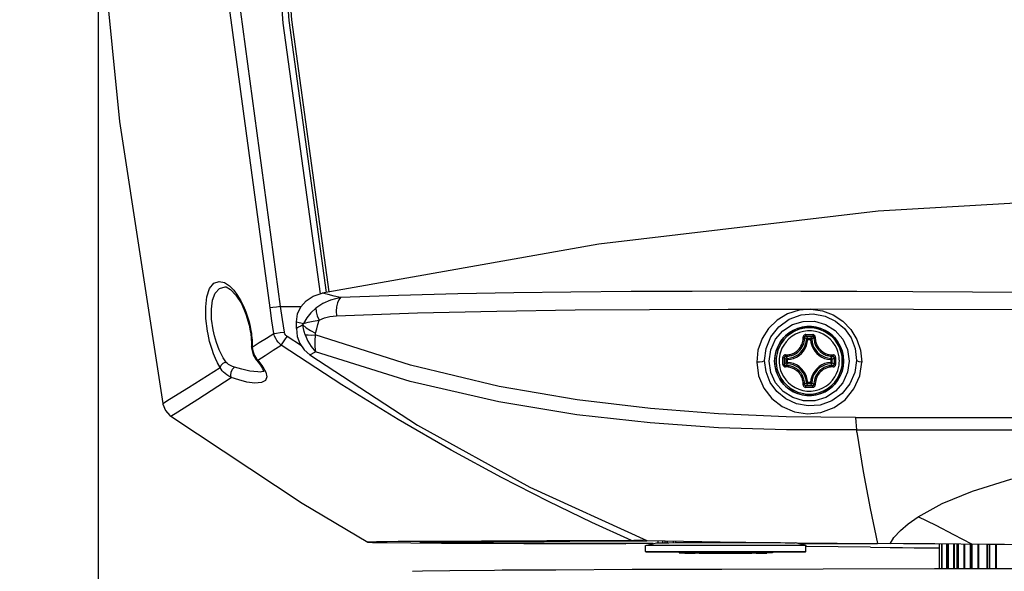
# Model space of a CAD drawing. Extents: x 0 to 420, y 0 to 297.
# Tile 19 of 93: x 80 to 105, y 194 to 209. Entities that reach past the tile are written whole.
import ezdxf

# ---------------------------------------------------------------- set-up
doc = ezdxf.new("R2010")
doc.units = 0
doc.header["$LTSCALE"] = 23.1
doc.layers.get('0').update_dxf_attribs({"linetype": 'CONTINUOUS'})
doc.layers.add('02___PRT_ALL_AXES', color=7, linetype='CONTINUOUS')
doc.layers.add('DIM_PILOTEES', color=7, linetype='CONTINUOUS')
doc.dimstyles.get("Standard").update_dxf_attribs({"dimtxt": 2.5, "dimasz": 2.5, "dimexe": 1.25, "dimexo": 0.625, "dimtad": 1, "dimcen": 2.5, "dimazin": 3, "dimtfac": 1, "dimtmove": 0, "dimatfit": 3})

# ---------------------------------------------------------------- blocks, each defined once
blk = doc.blocks.new('_FILLED')
at = {"color": 0, "linetype": 'BYBLOCK'}
blk.add_solid([(0, 0), (-1, 0.1667), (-1, -0.1667)], dxfattribs=at)
blk = doc.blocks.new('*D0')
at = {"layer": 'DIM_PILOTEES', "color": 2, "linetype": 'CONTINUOUS'}
for p, q in [((111.885, 239.747), (58.422, 239.747)), ((60.422, 239.747), (60.422, 212.139)), ((60.422, 174.032), (60.422, 201.639)), ((99.933, 174.032), (58.422, 174.032))]:
    blk.add_line(p, q, dxfattribs=at)
at = {"layer": 'DIM_PILOTEES', "color": 2, "linetype": 'CONTINUOUS', "xscale": 3, "yscale": 3, "zscale": 3}
for p, rotation in [((60.422, 239.747), 90), ((60.422, 174.032), 270)]:
    blk.add_blockref('_FILLED', p, dxfattribs=dict(at, rotation=rotation))
blk = doc.blocks.new('*D1')
at = {"layer": 'DIM_PILOTEES', "color": 2, "linetype": 'CONTINUOUS'}
for p, q in [((111.529, 261.07), (43.254, 261.07)), ((45.254, 261.07), (45.254, 222.801)), ((45.254, 174.032), (45.254, 212.301)), ((99.933, 174.032), (43.254, 174.032))]:
    blk.add_line(p, q, dxfattribs=at)
at = {"layer": 'DIM_PILOTEES', "color": 2, "linetype": 'CONTINUOUS', "xscale": 3, "yscale": 3, "zscale": 3}
for p, rotation in [((45.254, 261.07), 90), ((45.254, 174.032), 270)]:
    blk.add_blockref('_FILLED', p, dxfattribs=dict(at, rotation=rotation))
blk = doc.blocks.new('*D5')
at = {"layer": 'DIM_PILOTEES', "color": 2, "linetype": 'CONTINUOUS'}
for p, q in [((81.75, 210.168), (81.75, 159.698)), ((144.388, 210.169), (144.388, 159.698)), ((81.75, 161.698), (105.369, 161.698)), ((144.388, 161.698), (120.769, 161.698))]:
    blk.add_line(p, q, dxfattribs=at)
at = {"layer": 'DIM_PILOTEES', "color": 2, "linetype": 'CONTINUOUS', "xscale": 3, "yscale": 3, "zscale": 3, "rotation": 180}
blk.add_blockref('_FILLED', (81.75, 161.698), dxfattribs=at)
at = {"layer": 'DIM_PILOTEES', "color": 2, "linetype": 'CONTINUOUS', "xscale": 3, "yscale": 3, "zscale": 3}
blk.add_blockref('_FILLED', (144.388, 161.698), dxfattribs=at)

msp = doc.modelspace()

# ---------------------------------------------------------------- linework, layer by layer
at = {"color": 7, "linetype": 'CONTINUOUS'}
for p, q in [((86.578, 208.546), (87.551, 201.486)), ((94.838, 202.782), (87.603, 201.504)), ((85.071, 201.668), (85.072, 201.668)), ((86.521, 201.155), (87.058, 201.155)), ((86.933, 200.579), (86.933, 200.757)), ((85.7, 200.662), (85.728, 200.52)), ((85.728, 200.52), (85.741, 200.437)), ((85.741, 200.437), (85.761, 200.197)), ((85.761, 200.197), (85.762, 200.121)), ((85.762, 200.121), (85.763, 200.073)), ((85.762, 200.121), (85.762, 200.121)), ((85.763, 200.073), (85.803, 199.894)), ((85.803, 199.894), (85.884, 199.762)), ((85.884, 199.762), (85.884, 199.762)), ((85.884, 199.762), (85.902, 199.741)), ((85.902, 199.741), (85.993, 199.626)), ((85.991, 199.443), (85.991, 199.443)), ((85.993, 199.626), (86.05, 199.532)), ((95.753, 195.041), (93.478, 195.035)), ((96.388, 194.986), (96.388, 195.038)), ((96.613, 195.034), (96.613, 194.988)), ((97.22, 195.024), (97.22, 194.99)), ((96.058, 194.919), (96.339, 194.985)), ((96.058, 194.754), (96.058, 194.919)), ((96.058, 194.919), (96.058, 194.919)), ((96.058, 194.919), (96.058, 194.919)), ((96.216, 194.956), (96.191, 194.957)), ((96.546, 194.988), (96.665, 194.988)), ((96.665, 194.988), (96.863, 194.989)), ((96.934, 194.76), (96.934, 194.72)), ((96.936, 194.76), (96.936, 194.722)), ((97.11, 194.99), (97.298, 194.99)), ((97.364, 194.76), (97.364, 194.724)), ((97.469, 194.724), (97.469, 194.76)), ((97.738, 194.761), (97.738, 194.725)), ((98.584, 194.761), (98.584, 194.725)), ((98.758, 194.991), (99.024, 194.99)), ((98.848, 194.724), (98.848, 194.761)), ((98.955, 194.76), (98.955, 194.724)), ((99.105, 194.99), (99.105, 194.997)), ((99.374, 194.76), (99.374, 194.722)), ((99.449, 194.989), (99.587, 194.989)), ((99.587, 194.989), (99.705, 194.988)), ((100.249, 194.919), (99.968, 194.985)), ((100.064, 194.963), (102.115, 194.963)), ((100.249, 194.919), (100.249, 194.919)), ((100.249, 194.754), (100.249, 194.919)), ((101.935, 194.867), (100.249, 194.887)), ((101.935, 194.867), (102.448, 194.863)), ((102.799, 194.96), (102.115, 194.964)), ((102.448, 194.863), (102.767, 194.86)), ((102.767, 194.86), (103.074, 194.857)), ((103.107, 194.957), (102.799, 194.96)), ((103.074, 194.857), (103.425, 194.854)), ((103.612, 194.954), (103.107, 194.957)), ((103.425, 194.854), (103.74, 194.851)), ((104.987, 194.943), (103.612, 194.954)), ((103.791, 194.952), (103.791, 194.313)), ((103.941, 194.951), (103.941, 194.313)), ((104.191, 194.949), (104.191, 194.314)), ((104.536, 194.946), (104.536, 194.314)), ((104.974, 194.943), (104.974, 194.315)), ((96.058, 194.754), (96.058, 194.754)), ((96.058, 194.754), (96.058, 194.754)), ((96.934, 194.72), (97.081, 194.72)), ((96.936, 194.722), (97.099, 194.721)), ((97.459, 194.718), (97.352, 194.718)), ((97.364, 194.724), (97.469, 194.724)), ((97.386, 194.722), (97.469, 194.722)), ((97.57, 194.724), (97.469, 194.724)), ((97.793, 194.724), (97.57, 194.724)), ((97.666, 194.718), (97.781, 194.717)), ((97.723, 194.717), (97.781, 194.717)), ((97.738, 194.725), (97.793, 194.724)), ((97.923, 194.718), (97.738, 194.718)), ((98.384, 194.724), (98.584, 194.723)), ((98.514, 194.717), (98.737, 194.718)), ((98.57, 194.717), (98.514, 194.717)), ((98.584, 194.725), (98.527, 194.724)), ((98.641, 194.724), (98.527, 194.724)), ((98.737, 194.718), (98.838, 194.718)), ((98.943, 194.718), (98.838, 194.718)), ((98.848, 194.724), (98.955, 194.724)), ((99.371, 194.72), (99.209, 194.72)), ((99.374, 194.722), (99.211, 194.721)), ((99.371, 194.748), (99.592, 194.749)), ((99.371, 194.722), (99.371, 194.72)), ((100.249, 194.754), (100.249, 194.754)), ((100.249, 194.754), (100.249, 194.754))]:
    msp.add_line(p, q, dxfattribs=at)
at = {"color": 9, "linetype": 'CONTINUOUS'}
for p, q in [((85.056, 201.776), (85.184, 201.692)), ((98.212, 201.085), (100.374, 201.083)), ((86.933, 200.757), (87.118, 200.713)), ((87.118, 200.713), (87.106, 200.674)), ((85.724, 200.635), (85.746, 200.523)), ((85.746, 200.523), (85.756, 200.461)), ((85.756, 200.461), (85.764, 200.399)), ((87.068, 200.125), (86.691, 200.372)), ((100.294, 200.294), (100.261, 200.296)), ((100.294, 200.327), (100.368, 200.327)), ((100.294, 200.294), (100.368, 200.294)), ((100.368, 200.294), (100.401, 200.296)), ((85.781, 200.095), (85.762, 200.121)), ((85.781, 200.155), (85.781, 200.095)), ((85.781, 200.095), (85.789, 200.029)), ((85.789, 200.029), (85.802, 199.97)), ((85.802, 199.97), (85.819, 199.918)), ((88.12, 199.108), (86.537, 200.148)), ((87.288, 199.888), (87.432, 199.973)), ((85.924, 199.749), (85.884, 199.762)), ((85.889, 199.79), (85.924, 199.749)), ((85.924, 199.749), (86.057, 199.58)), ((99.438, 199.851), (99.43, 199.73)), ((99.645, 199.732), (99.645, 199.823)), ((99.645, 199.641), (99.645, 199.732)), ((99.684, 199.732), (99.684, 199.822)), ((99.684, 199.642), (99.684, 199.732)), ((99.734, 199.693), (99.734, 199.767)), ((99.767, 199.767), (99.734, 199.767)), ((99.767, 199.693), (99.734, 199.693)), ((99.767, 199.693), (99.767, 199.767)), ((99.847, 199.683), (99.767, 199.693)), ((100.895, 199.767), (100.928, 199.767)), ((100.895, 199.767), (100.895, 199.693)), ((100.895, 199.693), (100.928, 199.693)), ((100.928, 199.767), (100.928, 199.693)), ((100.984, 199.822), (100.984, 199.732)), ((100.984, 199.732), (100.984, 199.642)), ((101.023, 199.823), (101.023, 199.732)), ((101.023, 199.732), (101.023, 199.641)), ((101.224, 199.609), (101.232, 199.73)), ((85.991, 199.443), (85.93, 199.444)), ((86.057, 199.58), (86.136, 199.435)), ((100.294, 199.166), (100.261, 199.164)), ((100.368, 199.166), (100.294, 199.166)), ((100.368, 199.133), (100.294, 199.133)), ((100.378, 199.246), (100.368, 199.166)), ((100.368, 199.166), (100.401, 199.164)), ((100.411, 199.24), (100.401, 199.164)), ((83.441, 198.622), (83.441, 198.622)), ((83.655, 198.287), (83.655, 198.287)), ((96.388, 194.986), (96.388, 195.038)), ((96.497, 195.036), (96.497, 194.987)), ((96.561, 195.035), (96.561, 194.988)), ((96.628, 194.988), (96.628, 195.034)), ((96.632, 194.988), (96.632, 195.034)), ((96.782, 195.031), (96.782, 194.989)), ((96.838, 195.03), (96.838, 194.989)), ((97.277, 194.99), (97.277, 195.023)), ((97.284, 194.99), (97.284, 195.023)), ((97.435, 195.02), (97.435, 194.99)), ((97.468, 195.02), (97.468, 194.99)), ((98.045, 195.011), (98.045, 194.99)), ((98.048, 195.011), (98.048, 194.99)), ((98.16, 194.991), (98.16, 195.009)), ((98.169, 194.991), (98.169, 195.009)), ((98.28, 195.008), (98.28, 194.99)), ((98.282, 195.008), (98.282, 194.99)), ((98.857, 195), (98.857, 194.99)), ((98.891, 195), (98.891, 194.99)), ((99.042, 194.99), (99.042, 194.998)), ((99.049, 194.99), (99.049, 194.998)), ((103.741, 194.313), (103.741, 194.953)), ((103.791, 194.952), (103.791, 194.313)), ((103.804, 194.313), (103.804, 194.952)), ((103.924, 194.951), (103.924, 194.313)), ((103.944, 194.951), (103.944, 194.313)), ((103.969, 194.313), (103.969, 194.951)), ((104.099, 194.95), (104.099, 194.314)), ((104.117, 194.95), (104.117, 194.314)), ((104.196, 194.949), (104.196, 194.314)), ((104.234, 194.314), (104.234, 194.949)), ((104.372, 194.947), (104.372, 194.314)), ((104.389, 194.947), (104.389, 194.314)), ((104.546, 194.946), (104.546, 194.314)), ((104.595, 194.314), (104.595, 194.946)), ((104.74, 194.945), (104.74, 194.314)), ((104.756, 194.944), (104.756, 194.314)), ((104.989, 194.943), (104.989, 194.315)), ((105.049, 194.315), (105.049, 194.942)), ((105.199, 194.941), (105.199, 194.315)), ((105.215, 194.941), (105.215, 194.315))]:
    msp.add_line(p, q, dxfattribs=at)
for points in [[(86.244, 201.114), (85.206, 208.816), (84.663, 216.571), (84.617, 224.343), (85.073, 232.162), (86.04, 239.99), (87.518, 247.759)], [(86.521, 201.155), (85.485, 208.84), (84.943, 216.578), (84.896, 224.333), (85.351, 232.136), (86.317, 239.947), (87.791, 247.698)], [(84.609, 200.513), (84.569, 200.839), (84.565, 201.141), (84.596, 201.408), (84.667, 201.62), (84.777, 201.761), (84.916, 201.809), (85.056, 201.776)], [(84.759, 200.54), (84.719, 200.824), (84.714, 201.087), (84.745, 201.319), (84.814, 201.505), (84.924, 201.627), (85.071, 201.668)], [(85.184, 201.692), (85.299, 201.577), (85.398, 201.443), (85.483, 201.302), (85.554, 201.159), (85.612, 201.018), (85.659, 200.883), (85.696, 200.755), (85.724, 200.635)], [(88.084, 201.385), (87.92, 201.425), (87.76, 201.465), (87.603, 201.504)], [(113.218, 201.504), (111.32, 201.505), (109.425, 201.51), (107.792, 201.515), (106.165, 201.522), (104.601, 201.529), (103.045, 201.536), (101.575, 201.542), (100.114, 201.547), (98.689, 201.549), (97.274, 201.548), (95.68, 201.542), (94.102, 201.53), (92.617, 201.51), (91.15, 201.482), (89.605, 201.44), (88.084, 201.385)], [(88.084, 201.385), (87.823, 201.322), (87.625, 201.235), (87.445, 201.111)], [(88.084, 201.385), (88.038, 201.329), (88.004, 201.249), (87.982, 201.147), (87.975, 201.031), (87.985, 200.911)], [(86.519, 201.155), (86.411, 201.138), (86.315, 201.124), (86.244, 201.114)], [(86.343, 200.451), (86.295, 200.775), (86.244, 201.114)], [(86.619, 200.487), (86.57, 200.813), (86.519, 201.155)], [(87.445, 201.111), (87.315, 200.985), (87.207, 200.854), (87.118, 200.713)], [(87.445, 201.111), (87.45, 201.014), (87.479, 200.907), (87.531, 200.797)], [(87.985, 200.911), (90.097, 200.986), (92.174, 201.035), (94.216, 201.064), (96.157, 201.079), (98.212, 201.085)], [(100.374, 201.083), (100.067, 201.057), (99.766, 200.96), (99.497, 200.798), (99.272, 200.58), (99.101, 200.314), (98.994, 200.012), (98.961, 199.702)], [(99.167, 199.744), (99.206, 200.058), (99.332, 200.363), (99.539, 200.626), (99.809, 200.821), (100.122, 200.935), (100.44, 200.959), (100.746, 200.902), (101.024, 200.769), (101.255, 200.576), (101.428, 200.334), (101.537, 200.053), (101.573, 199.746)], [(100.374, 201.083), (100.679, 201.04), (100.961, 200.934), (101.212, 200.768), (101.422, 200.55), (101.579, 200.292), (101.674, 200.009), (101.705, 199.704)], [(113.219, 201.047), (109.521, 201.051), (106.241, 201.062), (103.059, 201.075), (100.374, 201.083)], [(87.118, 200.713), (87.237, 200.743), (87.373, 200.771), (87.531, 200.797)], [(87.431, 200.461), (87.464, 200.573), (87.497, 200.685), (87.531, 200.797)], [(87.531, 200.797), (87.665, 200.855), (87.806, 200.891), (87.985, 200.911)], [(84.874, 199.679), (84.818, 199.798), (84.77, 199.915), (84.729, 200.029), (84.695, 200.138), (84.667, 200.241), (84.644, 200.337), (84.625, 200.428), (84.609, 200.513)], [(85.088, 199.712), (85.022, 199.813), (84.966, 199.916), (84.918, 200.019), (84.878, 200.118), (84.845, 200.213), (84.817, 200.302), (84.794, 200.386), (84.774, 200.465), (84.759, 200.54)], [(85.781, 200.095), (85.962, 200.209), (86.149, 200.328), (86.343, 200.451)], [(86.343, 200.451), (86.414, 200.459), (86.51, 200.471), (86.619, 200.487)], [(86.537, 200.148), (86.496, 200.183), (86.459, 200.222), (86.424, 200.267), (86.392, 200.32), (86.364, 200.381), (86.343, 200.451)], [(86.691, 200.372), (86.674, 200.385), (86.66, 200.399), (86.647, 200.416), (86.635, 200.436), (86.625, 200.46), (86.619, 200.487)], [(87.106, 200.674), (87.048, 200.642), (86.99, 200.61), (86.933, 200.579)], [(87.106, 200.674), (87.193, 200.599), (87.302, 200.528), (87.431, 200.461)], [(87.159, 200.417), (87.133, 200.501), (87.116, 200.583), (87.106, 200.674)], [(87.431, 200.461), (87.428, 200.444), (87.426, 200.428), (87.427, 200.411)], [(101.232, 199.73), (101.224, 199.851), (101.199, 199.971), (101.159, 200.087), (101.102, 200.197), (101.031, 200.298), (100.947, 200.388), (100.852, 200.466), (100.746, 200.53), (100.633, 200.579), (100.515, 200.613), (100.393, 200.629), (100.269, 200.629), (100.147, 200.613), (100.029, 200.579), (99.916, 200.53), (99.811, 200.466), (99.715, 200.388), (99.631, 200.298), (99.56, 200.197), (99.504, 200.087), (99.463, 199.971), (99.438, 199.851)], [(101.198, 199.732), (101.197, 199.787), (101.19, 199.852), (101.177, 199.925), (101.155, 200.004), (101.122, 200.088), (101.074, 200.179), (101.009, 200.272), (100.93, 200.358), (100.839, 200.433), (100.738, 200.496), (100.63, 200.544), (100.517, 200.577), (100.4, 200.594), (100.282, 200.595), (100.165, 200.58), (100.05, 200.549), (99.941, 200.502), (99.84, 200.441), (99.748, 200.367), (99.667, 200.282), (99.599, 200.188), (99.549, 200.095), (99.515, 200.009), (99.492, 199.929), (99.478, 199.854), (99.471, 199.788), (99.469, 199.732)], [(101.121, 199.732), (101.119, 199.782), (101.113, 199.841), (101.101, 199.908), (101.081, 199.979), (101.051, 200.056), (101.008, 200.139), (100.948, 200.224), (100.877, 200.302), (100.794, 200.37), (100.702, 200.427), (100.604, 200.471), (100.501, 200.501), (100.394, 200.516), (100.287, 200.517), (100.18, 200.503), (100.076, 200.475), (99.977, 200.433), (99.885, 200.378), (99.801, 200.31), (99.727, 200.233), (99.666, 200.147), (99.62, 200.063), (99.589, 199.985), (99.568, 199.911), (99.555, 199.844), (99.549, 199.783), (99.548, 199.732)], [(100.244, 200.421), (100.231, 200.42), (100.217, 200.416), (100.205, 200.409), (100.195, 200.4), (100.187, 200.39), (100.182, 200.38), (100.178, 200.37), (100.177, 200.361), (100.177, 200.353)], [(100.244, 200.421), (100.334, 200.421), (100.425, 200.421)], [(100.244, 200.421), (100.244, 200.41), (100.244, 200.4), (100.244, 200.391), (100.244, 200.385), (100.244, 200.382)], [(100.425, 200.421), (100.425, 200.41), (100.425, 200.4), (100.425, 200.391), (100.424, 200.385), (100.424, 200.382)], [(100.492, 200.353), (100.492, 200.361), (100.49, 200.37), (100.487, 200.38), (100.482, 200.39), (100.474, 200.4), (100.463, 200.409), (100.451, 200.416), (100.438, 200.42), (100.425, 200.421)], [(85.764, 200.399), (85.77, 200.337), (85.776, 200.276)], [(85.776, 200.276), (85.779, 200.215), (85.781, 200.155)], [(86.537, 200.148), (86.577, 200.205), (86.63, 200.283), (86.691, 200.372)], [(87.159, 200.417), (87.232, 200.25), (87.322, 200.105), (87.432, 199.973)], [(87.159, 200.417), (87.237, 200.411), (87.327, 200.409), (87.427, 200.411)], [(87.427, 200.411), (87.413, 200.246), (87.415, 200.103), (87.432, 199.973)], [(101.541, 198.255), (99.73, 198.274), (97.963, 198.348), (96.182, 198.487), (94.272, 198.718), (92.234, 199.069), (89.911, 199.62), (87.427, 200.411)], [(99.714, 199.89), (99.746, 199.89), (99.78, 199.893), (99.812, 199.898), (99.839, 199.904), (99.863, 199.91), (99.885, 199.918), (99.907, 199.927), (99.93, 199.938), (99.954, 199.951), (99.981, 199.968), (100.01, 199.99), (100.039, 200.015), (100.067, 200.045), (100.094, 200.079), (100.118, 200.117), (100.139, 200.159), (100.156, 200.203), (100.167, 200.246), (100.174, 200.286), (100.176, 200.321), (100.177, 200.353)], [(99.718, 199.856), (99.752, 199.856), (99.788, 199.859), (99.822, 199.864), (99.851, 199.87), (99.876, 199.877), (99.9, 199.886), (99.923, 199.895), (99.948, 199.906), (99.974, 199.921), (100.002, 199.939), (100.033, 199.962), (100.064, 199.989), (100.094, 200.021), (100.123, 200.057), (100.149, 200.097), (100.171, 200.142), (100.189, 200.189), (100.201, 200.235), (100.208, 200.277), (100.211, 200.315), (100.211, 200.349)], [(99.765, 199.8), (99.841, 199.81), (99.915, 199.83), (99.985, 199.862), (100.05, 199.903), (100.108, 199.953), (100.158, 200.011), (100.2, 200.076), (100.231, 200.146), (100.252, 200.22), (100.261, 200.296)], [(99.767, 199.767), (99.847, 199.777), (99.926, 199.799), (100.001, 199.833), (100.07, 199.876), (100.131, 199.93), (100.185, 199.991), (100.228, 200.06), (100.262, 200.135), (100.284, 200.214), (100.294, 200.294)], [(100.177, 200.353), (100.186, 200.353), (100.195, 200.352), (100.203, 200.351), (100.208, 200.35), (100.211, 200.349)], [(100.244, 200.382), (100.234, 200.38), (100.224, 200.376), (100.217, 200.368), (100.212, 200.359), (100.211, 200.349)], [(100.261, 200.296), (100.244, 200.314), (100.228, 200.332), (100.211, 200.349)], [(100.294, 200.327), (100.278, 200.346), (100.261, 200.364), (100.244, 200.382)], [(100.244, 200.382), (100.334, 200.382), (100.424, 200.382)], [(100.294, 200.327), (100.284, 200.326), (100.275, 200.321), (100.268, 200.314), (100.263, 200.306), (100.261, 200.296)], [(100.294, 200.294), (100.294, 200.313), (100.294, 200.32), (100.294, 200.325), (100.294, 200.327)], [(100.368, 200.327), (100.387, 200.346), (100.405, 200.364), (100.424, 200.382)], [(100.401, 200.296), (100.399, 200.306), (100.394, 200.314), (100.387, 200.321), (100.378, 200.326), (100.368, 200.327)], [(100.368, 200.294), (100.368, 200.313), (100.368, 200.32), (100.368, 200.325), (100.368, 200.327)], [(100.368, 200.294), (100.378, 200.214), (100.4, 200.135), (100.433, 200.06), (100.477, 199.991), (100.531, 199.93), (100.592, 199.876), (100.661, 199.833), (100.736, 199.799), (100.815, 199.777), (100.895, 199.767)], [(100.401, 200.296), (100.42, 200.314), (100.439, 200.332), (100.458, 200.349)], [(100.401, 200.296), (100.411, 200.22), (100.431, 200.146), (100.463, 200.076), (100.504, 200.011), (100.554, 199.953), (100.612, 199.903), (100.677, 199.862), (100.747, 199.83), (100.821, 199.81), (100.897, 199.8)], [(100.458, 200.349), (100.456, 200.359), (100.452, 200.368), (100.444, 200.376), (100.435, 200.38), (100.424, 200.382)], [(100.492, 200.353), (100.482, 200.353), (100.473, 200.352), (100.466, 200.351), (100.46, 200.35), (100.458, 200.349)], [(100.458, 200.349), (100.458, 200.314), (100.461, 200.276), (100.467, 200.242), (100.473, 200.212), (100.481, 200.186), (100.49, 200.162), (100.5, 200.137), (100.512, 200.112), (100.528, 200.084), (100.548, 200.054), (100.573, 200.022), (100.601, 199.992), (100.631, 199.965), (100.663, 199.941), (100.692, 199.922), (100.719, 199.908), (100.744, 199.896), (100.768, 199.886), (100.792, 199.878), (100.818, 199.87), (100.846, 199.864), (100.879, 199.859), (100.916, 199.856), (100.951, 199.856)], [(100.492, 200.353), (100.492, 200.32), (100.495, 200.285), (100.5, 200.252), (100.507, 200.225), (100.514, 200.2), (100.522, 200.177), (100.532, 200.154), (100.544, 200.13), (100.558, 200.104), (100.577, 200.076), (100.601, 200.046), (100.627, 200.018), (100.655, 199.993), (100.685, 199.97), (100.712, 199.953), (100.737, 199.939), (100.76, 199.928), (100.783, 199.919), (100.806, 199.911), (100.83, 199.904), (100.857, 199.898), (100.888, 199.893), (100.922, 199.89), (100.955, 199.89)], [(85.819, 199.918), (85.839, 199.871), (85.862, 199.83), (85.889, 199.79)], [(85.924, 199.749), (86.12, 199.876), (86.324, 200.009), (86.537, 200.148)], [(101.573, 197.935), (99.743, 197.934), (97.964, 197.99), (96.174, 198.113), (94.262, 198.329), (92.225, 198.665), (89.907, 199.199), (87.432, 199.973)], [(85.23, 199.299), (85.167, 199.332), (85.114, 199.366), (85.069, 199.401), (85.03, 199.437), (84.997, 199.473), (84.968, 199.514), (84.874, 199.679)], [(84.94, 199.563), (84.965, 199.624), (85.018, 199.678), (85.088, 199.712)], [(85.313, 199.569), (85.266, 199.586), (85.225, 199.604), (85.19, 199.622), (85.16, 199.642), (85.134, 199.662), (85.11, 199.685), (85.088, 199.712)], [(99.167, 199.744), (99.148, 199.725), (99.101, 199.71), (99.035, 199.702), (98.961, 199.702)], [(98.961, 199.702), (99.012, 199.342), (99.149, 199.022), (99.358, 198.751), (99.63, 198.539), (99.947, 198.402), (100.289, 198.349), (100.64, 198.384), (100.982, 198.513), (101.272, 198.721), (101.502, 199.002), (101.652, 199.343), (101.705, 199.704)], [(101.573, 199.746), (101.527, 199.434), (101.398, 199.137), (101.192, 198.882), (100.926, 198.693), (100.618, 198.582), (100.303, 198.557), (99.997, 198.613), (99.72, 198.744), (99.489, 198.936), (99.317, 199.173), (99.207, 199.446), (99.167, 199.744)], [(99.43, 199.73), (99.438, 199.609), (99.463, 199.489), (99.504, 199.373), (99.56, 199.263), (99.631, 199.163), (99.715, 199.072), (99.811, 198.995), (99.916, 198.93), (100.029, 198.881), (100.147, 198.848), (100.27, 198.831), (100.393, 198.831), (100.515, 198.848), (100.634, 198.881), (100.746, 198.93), (100.852, 198.995), (100.947, 199.072), (101.031, 199.163), (101.102, 199.263), (101.159, 199.373), (101.2, 199.489), (101.224, 199.609)], [(99.469, 199.732), (99.471, 199.677), (99.477, 199.611), (99.491, 199.538), (99.513, 199.46), (99.546, 199.375), (99.594, 199.284), (99.659, 199.191), (99.738, 199.105), (99.828, 199.03), (99.929, 198.967), (100.037, 198.919), (100.151, 198.887), (100.268, 198.869), (100.386, 198.868), (100.503, 198.884), (100.617, 198.915), (100.726, 198.961), (100.828, 199.022), (100.92, 199.096), (101.001, 199.181), (101.068, 199.275), (101.118, 199.368), (101.153, 199.454), (101.176, 199.534), (101.19, 199.609), (101.197, 199.675), (101.198, 199.732)], [(99.548, 199.732), (99.549, 199.682), (99.555, 199.623), (99.567, 199.556), (99.587, 199.484), (99.617, 199.408), (99.661, 199.325), (99.72, 199.24), (99.792, 199.162), (99.875, 199.093), (99.966, 199.037), (100.064, 198.993), (100.168, 198.963), (100.274, 198.947), (100.382, 198.947), (100.488, 198.96), (100.592, 198.989), (100.691, 199.031), (100.784, 199.086), (100.868, 199.154), (100.941, 199.231), (101.002, 199.317), (101.048, 199.401), (101.079, 199.479), (101.1, 199.552), (101.113, 199.62), (101.119, 199.681), (101.121, 199.732)], [(99.714, 199.89), (99.705, 199.89), (99.696, 199.888), (99.687, 199.885), (99.676, 199.879), (99.666, 199.872), (99.658, 199.861), (99.651, 199.849), (99.647, 199.835), (99.645, 199.823)], [(99.645, 199.823), (99.656, 199.823), (99.667, 199.822), (99.675, 199.822), (99.681, 199.822), (99.684, 199.822)], [(99.718, 199.856), (99.707, 199.854), (99.698, 199.849), (99.691, 199.842), (99.686, 199.832), (99.684, 199.822)], [(99.734, 199.767), (99.717, 199.785), (99.7, 199.803), (99.684, 199.822)], [(99.734, 199.693), (99.717, 199.676), (99.7, 199.659), (99.684, 199.642)], [(99.714, 199.89), (99.714, 199.88), (99.714, 199.871), (99.715, 199.863), (99.716, 199.858), (99.718, 199.856)], [(99.765, 199.8), (99.749, 199.818), (99.733, 199.837), (99.718, 199.856)], [(99.765, 199.66), (99.749, 199.643), (99.733, 199.626), (99.718, 199.608)], [(99.765, 199.8), (99.755, 199.798), (99.747, 199.793), (99.74, 199.786), (99.736, 199.777), (99.734, 199.767)], [(99.734, 199.693), (99.736, 199.683), (99.74, 199.675), (99.747, 199.667), (99.755, 199.662), (99.765, 199.66)], [(99.767, 199.767), (99.766, 199.785), (99.765, 199.793), (99.765, 199.798), (99.765, 199.8)], [(99.767, 199.693), (99.766, 199.684), (99.765, 199.668)], [(99.765, 199.668), (99.765, 199.663), (99.765, 199.66)], [(100.261, 199.164), (100.252, 199.24), (100.231, 199.314), (100.2, 199.384), (100.158, 199.449), (100.108, 199.507), (100.05, 199.557), (99.985, 199.599), (99.915, 199.63), (99.841, 199.651), (99.765, 199.66)], [(100.294, 199.166), (100.284, 199.246), (100.262, 199.325), (100.228, 199.4), (100.185, 199.469), (100.131, 199.53), (100.07, 199.584), (100.001, 199.628), (99.926, 199.661), (99.847, 199.683)], [(100.895, 199.693), (100.815, 199.683), (100.736, 199.661), (100.661, 199.628), (100.592, 199.584), (100.531, 199.53), (100.477, 199.469), (100.433, 199.4), (100.4, 199.325), (100.378, 199.246)], [(100.897, 199.66), (100.821, 199.651), (100.747, 199.63), (100.677, 199.599), (100.612, 199.557), (100.554, 199.507), (100.504, 199.449), (100.463, 199.384), (100.431, 199.314), (100.411, 199.24)], [(100.895, 199.767), (100.896, 199.785), (100.897, 199.793), (100.897, 199.798), (100.897, 199.8)], [(100.895, 199.693), (100.896, 199.684), (100.897, 199.668)], [(100.897, 199.8), (100.916, 199.818), (100.934, 199.837), (100.951, 199.856)], [(100.928, 199.767), (100.927, 199.777), (100.922, 199.786), (100.915, 199.793), (100.907, 199.798), (100.897, 199.8)], [(100.897, 199.66), (100.907, 199.662), (100.915, 199.667), (100.922, 199.675), (100.927, 199.683), (100.928, 199.693)], [(100.897, 199.668), (100.897, 199.663), (100.897, 199.66)], [(100.897, 199.66), (100.916, 199.643), (100.934, 199.626), (100.951, 199.608)], [(100.928, 199.767), (100.947, 199.785), (100.966, 199.803), (100.984, 199.822)], [(100.928, 199.693), (100.947, 199.676), (100.966, 199.659), (100.984, 199.642)], [(100.955, 199.89), (100.955, 199.88), (100.955, 199.871), (100.954, 199.863), (100.952, 199.858), (100.951, 199.856)], [(100.984, 199.822), (100.983, 199.832), (100.978, 199.842), (100.97, 199.849), (100.961, 199.854), (100.951, 199.856)], [(101.023, 199.823), (101.022, 199.836), (101.018, 199.849), (101.011, 199.861), (101.002, 199.872), (100.992, 199.879), (100.982, 199.885), (100.972, 199.888), (100.963, 199.89), (100.955, 199.89)], [(101.023, 199.823), (101.012, 199.823), (101.002, 199.822), (100.993, 199.822), (100.987, 199.822), (100.984, 199.822)], [(101.705, 199.704), (101.64, 199.712), (101.592, 199.727), (101.573, 199.746)], [(83.441, 198.622), (83.616, 198.731), (84.113, 199.042), (84.94, 199.563)], [(85.23, 199.299), (85.216, 199.363), (85.229, 199.443), (85.264, 199.518), (85.313, 199.569)], [(86.136, 199.435), (86.159, 199.315), (86.122, 199.222), (86.018, 199.166), (85.849, 199.154), (85.639, 199.182), (85.425, 199.236), (85.23, 199.299)], [(85.93, 199.444), (85.72, 199.468), (85.507, 199.514), (85.313, 199.569)], [(99.645, 199.641), (99.656, 199.641), (99.667, 199.642), (99.675, 199.642), (99.681, 199.642), (99.684, 199.642)], [(99.645, 199.641), (99.647, 199.628), (99.651, 199.615), (99.658, 199.603), (99.667, 199.592), (99.677, 199.585), (99.687, 199.579), (99.696, 199.576), (99.706, 199.574), (99.714, 199.574)], [(99.684, 199.642), (99.686, 199.632), (99.691, 199.622), (99.698, 199.614), (99.707, 199.61), (99.718, 199.608)], [(99.714, 199.574), (99.714, 199.584), (99.714, 199.593), (99.715, 199.601), (99.716, 199.606), (99.718, 199.608)], [(100.177, 199.111), (100.176, 199.144), (100.174, 199.179), (100.169, 199.212), (100.162, 199.24), (100.155, 199.264), (100.147, 199.287), (100.137, 199.31), (100.126, 199.334), (100.111, 199.36), (100.092, 199.388), (100.068, 199.418), (100.042, 199.446), (100.014, 199.472), (99.985, 199.494), (99.957, 199.512), (99.932, 199.525), (99.909, 199.536), (99.886, 199.546), (99.863, 199.554), (99.839, 199.56), (99.812, 199.566), (99.781, 199.571), (99.746, 199.574), (99.714, 199.574)], [(100.211, 199.115), (100.211, 199.15), (100.208, 199.188), (100.202, 199.222), (100.195, 199.252), (100.188, 199.278), (100.179, 199.302), (100.169, 199.327), (100.156, 199.352), (100.141, 199.38), (100.121, 199.411), (100.095, 199.442), (100.068, 199.472), (100.038, 199.499), (100.006, 199.523), (99.977, 199.542), (99.95, 199.556), (99.925, 199.568), (99.901, 199.578), (99.877, 199.586), (99.851, 199.594), (99.822, 199.6), (99.789, 199.605), (99.752, 199.608), (99.718, 199.608)], [(100.951, 199.608), (100.917, 199.608), (100.88, 199.605), (100.847, 199.6), (100.818, 199.594), (100.793, 199.587), (100.769, 199.578), (100.745, 199.569), (100.721, 199.558), (100.695, 199.544), (100.666, 199.525), (100.635, 199.502), (100.605, 199.475), (100.575, 199.444), (100.546, 199.407), (100.52, 199.367), (100.498, 199.322), (100.48, 199.275), (100.468, 199.229), (100.461, 199.187), (100.458, 199.149), (100.458, 199.115)], [(100.955, 199.574), (100.923, 199.574), (100.889, 199.571), (100.857, 199.567), (100.83, 199.561), (100.806, 199.554), (100.784, 199.546), (100.762, 199.537), (100.739, 199.527), (100.715, 199.513), (100.688, 199.496), (100.659, 199.475), (100.63, 199.449), (100.602, 199.419), (100.575, 199.385), (100.551, 199.348), (100.53, 199.306), (100.513, 199.261), (100.502, 199.218), (100.495, 199.179), (100.492, 199.143), (100.492, 199.111)], [(100.951, 199.608), (100.961, 199.61), (100.97, 199.614), (100.978, 199.622), (100.983, 199.632), (100.984, 199.642)], [(100.955, 199.574), (100.955, 199.584), (100.955, 199.593), (100.954, 199.601), (100.952, 199.606), (100.951, 199.608)], [(100.955, 199.574), (100.963, 199.575), (100.972, 199.576), (100.982, 199.579), (100.992, 199.585), (101.002, 199.592), (101.011, 199.603), (101.018, 199.615), (101.022, 199.629), (101.023, 199.641)], [(101.023, 199.641), (101.002, 199.642), (100.993, 199.642), (100.987, 199.642), (100.984, 199.642)], [(83.655, 198.287), (83.838, 198.403), (84.36, 198.738), (85.23, 199.299)], [(100.261, 199.164), (100.244, 199.147), (100.228, 199.131), (100.211, 199.115)], [(100.294, 199.133), (100.278, 199.116), (100.261, 199.098), (100.244, 199.082)], [(100.261, 199.164), (100.263, 199.155), (100.268, 199.146), (100.275, 199.139), (100.284, 199.135), (100.294, 199.133)], [(100.294, 199.166), (100.294, 199.156), (100.294, 199.14)], [(100.294, 199.14), (100.294, 199.135), (100.294, 199.133)], [(100.368, 199.166), (100.368, 199.156), (100.368, 199.14)], [(100.368, 199.133), (100.378, 199.135), (100.387, 199.139), (100.394, 199.146), (100.399, 199.154), (100.401, 199.164)], [(100.368, 199.14), (100.368, 199.135), (100.368, 199.133)], [(100.368, 199.133), (100.387, 199.116), (100.405, 199.098), (100.424, 199.082)], [(100.401, 199.164), (100.42, 199.147), (100.439, 199.131), (100.458, 199.115)], [(95.688, 195.041), (94.654, 195.516), (93.525, 196.062), (92.293, 196.692), (90.976, 197.406), (89.59, 198.205), (88.12, 199.108)], [(100.177, 199.111), (100.186, 199.111), (100.195, 199.112), (100.203, 199.113), (100.208, 199.114), (100.211, 199.115)], [(100.177, 199.111), (100.177, 199.103), (100.179, 199.094), (100.182, 199.084), (100.187, 199.074), (100.195, 199.064), (100.205, 199.055), (100.218, 199.048), (100.231, 199.044), (100.244, 199.043)], [(100.211, 199.115), (100.212, 199.105), (100.217, 199.096), (100.224, 199.088), (100.234, 199.083), (100.244, 199.082)], [(100.424, 199.082), (100.334, 199.082), (100.244, 199.082)], [(100.244, 199.043), (100.244, 199.054), (100.244, 199.064), (100.244, 199.073), (100.244, 199.079), (100.244, 199.082)], [(100.425, 199.043), (100.334, 199.043), (100.244, 199.043)], [(100.424, 199.082), (100.435, 199.083), (100.444, 199.088), (100.452, 199.096), (100.456, 199.105), (100.458, 199.115)], [(100.425, 199.043), (100.425, 199.054), (100.425, 199.064), (100.425, 199.073), (100.424, 199.079), (100.424, 199.082)], [(100.425, 199.043), (100.438, 199.044), (100.451, 199.048), (100.464, 199.055), (100.474, 199.064), (100.482, 199.074), (100.487, 199.084), (100.49, 199.094), (100.492, 199.103), (100.492, 199.111)], [(100.492, 199.111), (100.482, 199.111), (100.473, 199.112), (100.466, 199.113), (100.461, 199.114), (100.458, 199.115)], [(101.54, 198.255), (101.549, 198.142), (101.56, 198.035), (101.573, 197.935)], [(101.541, 198.255), (106.164, 198.257), (110.838, 198.259), (115.528, 198.259), (120.197, 198.258), (124.81, 198.255)], [(103.181, 195.667), (103.807, 196.015), (104.6, 196.335), (105.599, 196.642), (106.874, 196.936), (107.874, 197.113), (109.016, 197.27), (110.402, 197.402), (111.956, 197.486), (113.653, 197.503), (115.413, 197.439), (117.235, 197.282), (118.823, 197.057), (120.574, 196.687), (121.886, 196.283), (122.682, 195.94), (123.149, 195.667)], [(102.446, 194.962), (102.543, 195.125), (102.715, 195.309), (102.917, 195.477), (103.181, 195.667)], [(104.579, 194.946), (104.115, 195.193), (103.649, 195.434), (103.181, 195.667)]]:
    msp.add_lwpolyline(points, dxfattribs=at)
at = {"color": 7, "linetype": 'CONTINUOUS'}
for points in [[(85.937, 223.661), (86.019, 216.098), (86.578, 208.546)], [(86.106, 223.657), (86.187, 216.129), (86.74, 208.616), (87.714, 201.519)], [(86.172, 223.633), (86.254, 216.124), (86.806, 208.634), (87.778, 201.535)], [(81.749, 211.668), (82.315, 205.978), (83.441, 198.622)], [(138.684, 201.505), (131.449, 202.783), (124.152, 203.638), (116.817, 204.066), (109.47, 204.066), (102.135, 203.637), (94.838, 202.782)], [(85.071, 201.668), (85.097, 201.665), (85.213, 201.6), (85.355, 201.45), (85.495, 201.228), (85.614, 200.956), (85.7, 200.662)], [(86.933, 200.757), (86.962, 200.958), (87.048, 201.144), (87.187, 201.303), (87.37, 201.424), (87.603, 201.504)], [(99.285, 199.73), (99.327, 200.025), (99.451, 200.297), (99.646, 200.521), (99.894, 200.681), (100.179, 200.765), (100.474, 200.766), (100.759, 200.684), (101.01, 200.525), (101.208, 200.3), (101.334, 200.027), (101.377, 199.73)], [(86.933, 200.579), (86.956, 200.374), (87.025, 200.188), (87.137, 200.024), (87.288, 199.888)], [(99.43, 199.73), (99.44, 199.865), (99.47, 199.996), (99.519, 200.121), (99.586, 200.238), (99.67, 200.343), (99.769, 200.435), (99.88, 200.511), (100.002, 200.569), (100.13, 200.609), (100.264, 200.629), (100.398, 200.629), (100.532, 200.609), (100.66, 200.569), (100.782, 200.511), (100.893, 200.435), (100.992, 200.343), (101.076, 200.238), (101.143, 200.121), (101.192, 199.996), (101.222, 199.865), (101.233, 199.73)], [(87.288, 199.888), (90.096, 198.054), (93.035, 196.436), (96.086, 195.042)], [(101.377, 199.73), (101.334, 199.435), (101.21, 199.163), (101.016, 198.939), (100.767, 198.779), (100.483, 198.695), (100.187, 198.694), (99.902, 198.776), (99.651, 198.935), (99.454, 199.16), (99.328, 199.433), (99.285, 199.73)], [(101.233, 199.73), (101.222, 199.596), (101.193, 199.465), (101.143, 199.339), (101.076, 199.222), (100.992, 199.117), (100.893, 199.025), (100.782, 198.95), (100.66, 198.891), (100.532, 198.851), (100.398, 198.831), (100.264, 198.831), (100.131, 198.851), (100.002, 198.891), (99.88, 198.95), (99.769, 199.025), (99.67, 199.117), (99.586, 199.222), (99.519, 199.339), (99.47, 199.464), (99.44, 199.596), (99.43, 199.73)], [(86.079, 199.457), (86.02, 199.445), (85.991, 199.443)], [(86.05, 199.532), (86.075, 199.466), (86.078, 199.449)], [(86.08, 199.452), (86.085, 199.459), (86.079, 199.457)], [(83.441, 198.622), (83.444, 198.603), (83.511, 198.439), (83.629, 198.306), (83.655, 198.287)], [(83.655, 198.287), (87.086, 196.018), (88.803, 195.001)], [(101.573, 197.935), (106.183, 197.937), (110.844, 197.939), (115.52, 197.939), (120.176, 197.938), (124.776, 197.935)], [(101.581, 197.877), (101.579, 197.896), (101.577, 197.915), (101.573, 197.935)], [(101.581, 197.877), (101.747, 196.849), (101.925, 195.877), (102.115, 194.964)], [(93.478, 195.035), (91.772, 195.028), (90.497, 195.022), (89.589, 195.015), (89.023, 195.009), (88.806, 195.002), (88.802, 195.001)], [(90.156, 195.001), (90.162, 195.002), (90.331, 195.008), (90.719, 195.013), (91.312, 195.018), (92.081, 195.023), (93.003, 195.027), (94.081, 195.031), (95.33, 195.035), (96.086, 195.037)], [(96.007, 195.041), (95.914, 195.041), (95.753, 195.041)], [(96.086, 195.042), (98.004, 195.011), (100.015, 194.985), (102.115, 194.964)], [(88.802, 195.001), (88.919, 194.995), (89.306, 194.989), (89.92, 194.984), (90.729, 194.979), (91.718, 194.974), (92.873, 194.969), (94.161, 194.965), (95.542, 194.962)], [(96.253, 194.965), (95.487, 194.967), (94.407, 194.97), (93.404, 194.973), (92.487, 194.977), (91.676, 194.982), (91.006, 194.986), (90.511, 194.992), (90.223, 194.997), (90.156, 195.001)], [(96.058, 194.919), (96.068, 194.919), (96.094, 194.92), (96.137, 194.921), (96.196, 194.921), (96.271, 194.922), (96.361, 194.922), (96.466, 194.923), (96.584, 194.923), (96.715, 194.924), (96.857, 194.924), (97.01, 194.925), (97.172, 194.925), (97.342, 194.925), (97.518, 194.926), (97.7, 194.926), (97.885, 194.926), (98.073, 194.926), (98.261, 194.926), (98.448, 194.926), (98.632, 194.926), (98.813, 194.926), (98.989, 194.925), (99.158, 194.925), (99.319, 194.925), (99.47, 194.924), (99.611, 194.924), (99.74, 194.923), (99.856, 194.923), (99.959, 194.922), (100.047, 194.922), (100.12, 194.921), (100.177, 194.921), (100.218, 194.92), (100.242, 194.92), (100.249, 194.919)], [(96.058, 194.754), (96.068, 194.754), (96.094, 194.755), (96.137, 194.756), (96.196, 194.756), (96.271, 194.757), (96.361, 194.757), (96.466, 194.758), (96.584, 194.758), (96.715, 194.759), (96.857, 194.759), (97.01, 194.76), (97.172, 194.76), (97.342, 194.76), (97.518, 194.761), (97.7, 194.761), (97.885, 194.761), (98.073, 194.761), (98.261, 194.761), (98.448, 194.761), (98.632, 194.761), (98.813, 194.761), (98.989, 194.76), (99.158, 194.76), (99.319, 194.76), (99.47, 194.759), (99.611, 194.759), (99.74, 194.758), (99.856, 194.758), (99.959, 194.757), (100.047, 194.757), (100.12, 194.756), (100.177, 194.756), (100.218, 194.755), (100.242, 194.755), (100.249, 194.754)], [(96.339, 194.985), (96.348, 194.985), (96.374, 194.986), (96.415, 194.987), (96.473, 194.987), (96.546, 194.988)], [(96.863, 194.989), (96.974, 194.989), (97.11, 194.99)], [(97.298, 194.99), (97.571, 194.991), (97.737, 194.991), (97.906, 194.991), (98.078, 194.991), (98.251, 194.991), (98.423, 194.991), (98.592, 194.991), (98.758, 194.991)], [(99.024, 194.99), (99.215, 194.99), (99.351, 194.989), (99.449, 194.989)], [(99.705, 194.988), (99.772, 194.988), (99.843, 194.987), (99.898, 194.987), (99.938, 194.986), (99.961, 194.985), (99.968, 194.985)], [(121.746, 194.946), (121.341, 194.943), (120.892, 194.939), (120.395, 194.936), (119.844, 194.932), (119.233, 194.928), (118.556, 194.924), (117.804, 194.92), (116.966, 194.917), (116.029, 194.913), (114.974, 194.911), (113.791, 194.909), (112.536, 194.909), (111.349, 194.911), (110.287, 194.913), (109.354, 194.917), (108.523, 194.92), (107.775, 194.924), (107.101, 194.928), (106.49, 194.932), (105.938, 194.935), (105.439, 194.939), (104.987, 194.943)], [(96.058, 194.754), (96.065, 194.753), (96.089, 194.753), (96.13, 194.752), (96.187, 194.751), (96.26, 194.751), (96.348, 194.75), (96.451, 194.75), (96.567, 194.749), (96.696, 194.749), (96.934, 194.748)], [(97.364, 194.724), (97.239, 194.724), (97.132, 194.723), (97.045, 194.723), (96.979, 194.722), (96.936, 194.722)], [(97.099, 194.721), (97.083, 194.721), (97.081, 194.721)], [(97.081, 194.719), (97.123, 194.719), (97.229, 194.718), (97.352, 194.718)], [(97.329, 194.721), (97.344, 194.721), (97.386, 194.722)], [(97.738, 194.718), (97.652, 194.719), (97.54, 194.719), (97.449, 194.719), (97.382, 194.72), (97.342, 194.72), (97.329, 194.721)], [(97.459, 194.718), (97.559, 194.718), (97.666, 194.718)], [(97.469, 194.722), (97.547, 194.723), (97.66, 194.723)], [(97.66, 194.723), (97.79, 194.723), (97.933, 194.724), (98.083, 194.724), (98.235, 194.724), (98.384, 194.724)], [(97.723, 194.717), (97.889, 194.717), (98.06, 194.717), (98.232, 194.717), (98.403, 194.717), (98.57, 194.717)], [(98.584, 194.725), (98.418, 194.725), (98.248, 194.725), (98.075, 194.725), (97.904, 194.725), (97.738, 194.725)], [(98.647, 194.719), (98.517, 194.718), (98.374, 194.718), (98.225, 194.718), (98.072, 194.718), (97.923, 194.718)], [(98.584, 194.723), (98.655, 194.723), (98.767, 194.723)], [(98.848, 194.724), (98.748, 194.724), (98.641, 194.724)], [(98.979, 194.721), (98.964, 194.72), (98.921, 194.72), (98.852, 194.719), (98.76, 194.719), (98.647, 194.719)], [(98.767, 194.723), (98.858, 194.722), (98.925, 194.722), (98.965, 194.721), (98.979, 194.721)], [(98.943, 194.718), (99.068, 194.718), (99.175, 194.719), (99.226, 194.719)], [(99.374, 194.722), (99.333, 194.722), (99.269, 194.723), (99.184, 194.723), (99.078, 194.724), (98.955, 194.724)], [(99.226, 194.721), (99.225, 194.721), (99.211, 194.721)], [(99.592, 194.749), (99.723, 194.749), (99.841, 194.75), (99.946, 194.75), (100.036, 194.751), (100.111, 194.751), (100.17, 194.752), (100.213, 194.753), (100.239, 194.753), (100.249, 194.754)]]:
    msp.add_lwpolyline(points, dxfattribs=at)
at = {"layer": '02___PRT_ALL_AXES', "color": 7, "linetype": 'CONTINUOUS'}
for p, q in [((90.946, 194.264), (92.114, 194.274)), ((92.114, 194.274), (92.309, 194.276)), ((92.309, 194.276), (93.714, 194.284)), ((98.05, 194.301), (100.701, 194.308)), ((100.701, 194.308), (103.603, 194.313)), ((103.603, 194.313), (106.107, 194.316)), ((89.969, 194.242), (89.97, 194.242))]:
    msp.add_line(p, q, dxfattribs=at)
for points in [[(89.97, 194.242), (90.225, 194.253), (90.946, 194.264)], [(93.714, 194.284), (95.705, 194.293), (98.05, 194.301)]]:
    msp.add_lwpolyline(points, dxfattribs=at)

# ---------------------------------------------------------------- dimensions: what is measured, and where the dimension line sits
at = {"layer": 'DIM_PILOTEES', "color": 2, "linetype": 'CONTINUOUS'}
for base, p1, p2, angle, picture, middle in [((45.254, 261.07), (101.433, 174.032), (113.029, 261.07), 90, '*D1', (41.054, 215.801)), ((60.4222, 174.0319), (113.3847, 239.7467), (101.4325, 174.0319), 270, '*D0', (56.2222, 205.1393))]:
    dim = msp.add_linear_dim(base=base, p1=p1, p2=p2, angle=angle, dimstyle='Standard', dxfattribs=at)
    dim.commit()
    dim.dimension.update_dxf_attribs({"geometry": picture, "text_midpoint": middle, "dimtype": 128})
dim = msp.add_linear_dim(base=(144.388, 161.698), p1=(81.75, 211.668), p2=(144.388, 211.669), dimstyle='Standard', dxfattribs=at)
dim.commit()
dim.dimension.update_dxf_attribs({"geometry": '*D5', "text_midpoint": (108.869, 159.948), "dimtype": 128})

doc.saveas('drawing.dxf')
